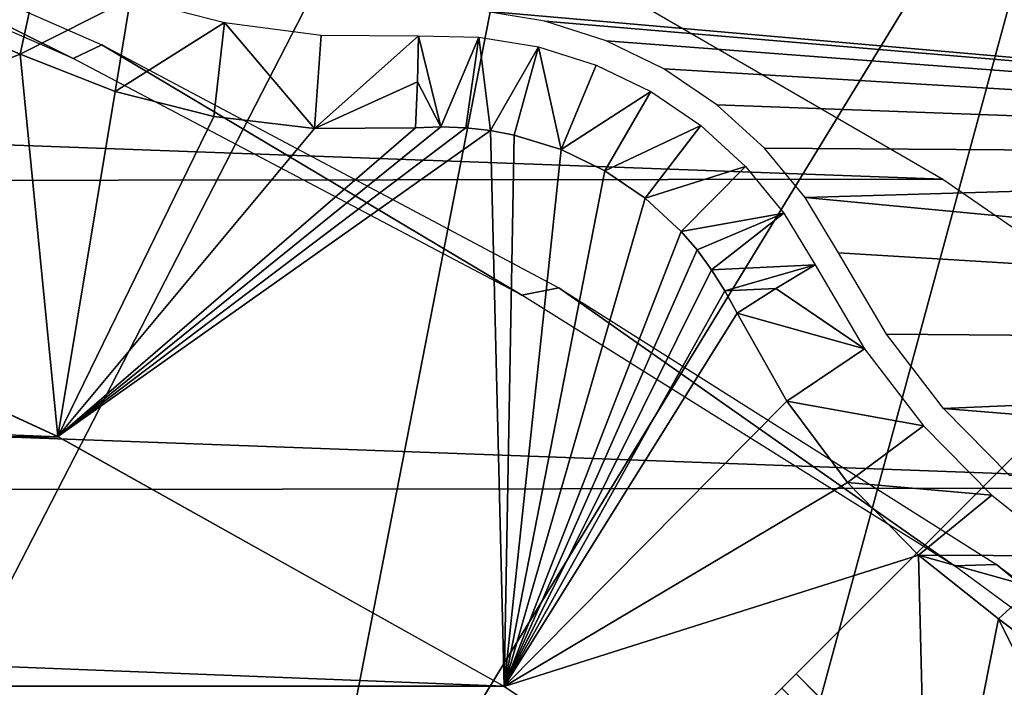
# Model space of a CAD drawing. Header units: millimetres. Extents: x -30.2 to 30.2, y -30.2 to 30.2.
# Tile 184 of 191: x 11 to 14.8, y 21 to 23.5. Entities that reach past the tile are written whole.
import ezdxf

# ---------------------------------------------------------------- set-up
doc = ezdxf.new("R2010")
doc.units = ezdxf.units.MM
doc.header["$LTSCALE"] = 81.481481
for name, color, linetype in [('1', 7, 'CONTINUOUS'), ('111', 7, 'CONTINUOUS'), ('140', 7, 'CONTINUOUS'), ('18', 7, 'CONTINUOUS'), ('19', 7, 'CONTINUOUS'), ('2', 7, 'CONTINUOUS'), ('254', 7, 'CONTINUOUS'), ('255', 7, 'CONTINUOUS'), ('256', 7, 'CONTINUOUS'), ('259', 7, 'CONTINUOUS'), ('27', 7, 'CONTINUOUS'), ('36', 7, 'CONTINUOUS'), ('48', 7, 'CONTINUOUS'), ('49', 7, 'CONTINUOUS'), ('64', 7, 'CONTINUOUS'), ('79', 7, 'CONTINUOUS')]:
    doc.layers.add(name, color=color, linetype=linetype)

msp = doc.modelspace()

# ---------------------------------------------------------------- linework, layer by layer
at = {"layer": '1', "color": 251, "linetype": 'Continuous', "true_color": 0x4c4c4c}
for points in [[(-14.5787, 22.8761, 4.4), (-12.8019, 23.9135, 4.4), (14.524, 22.9109, 4.4), (-14.5787, 22.8761, 4.4)], [(14.524, 22.9109, 4.4), (-12.8019, 23.9135, 4.4), (12.7446, 23.9442, 4.4), (14.524, 22.9109, 4.4)], [(16.218, 21.7441, 4.4), (-14.5787, 22.8761, 4.4), (14.524, 22.9109, 4.4), (16.218, 21.7441, 4.4)], [(-16.271, 21.7042, 4.4), (-14.5787, 22.8761, 4.4), (16.218, 21.7441, 4.4), (-16.271, 21.7042, 4.4)], [(17.8188, 20.4535, 4.4), (-16.271, 21.7042, 4.4), (16.218, 21.7441, 4.4), (17.8188, 20.4535, 4.4)], [(-17.8692, 20.4093, 4.4), (-16.271, 21.7042, 4.4), (17.8188, 20.4535, 4.4), (-17.8692, 20.4093, 4.4)]]:
    msp.add_3dface(points, dxfattribs=at)
at = {"layer": '111', "color": 251, "linetype": 'Continuous', "true_color": 0x4c4c4c}
for points in [[(11.491, 19.903, -212.7), (10.1559, 20.6163, -212.7), (10.5921, 21.1207, -138.7), (11.491, 19.903, -212.7)], [(12.0344, 20.3334, -138.7), (11.491, 19.903, -212.7), (10.5921, 21.1207, -138.7), (12.0344, 20.3334, -138.7)]]:
    msp.add_3dface(points, dxfattribs=at)
at = {"layer": '140', "color": 251, "linetype": 'Continuous', "true_color": 0x4c4c4c}
for points in [[(9.4808, 24.1323, -138.7), (9.5513, 24.2058, -136), (11.2343, 23.3676, -138.7), (9.4808, 24.1323, -138.7)], [(9.5513, 24.2058, -136), (11.3436, 23.4195, -136), (11.2343, 23.3676, -138.7), (9.5513, 24.2058, -136)], [(11.2343, 23.3676, -138.7), (11.3436, 23.4195, -136), (12.9313, 22.4729, -138.7), (11.2343, 23.3676, -138.7)], [(11.3436, 23.4195, -136), (13.0723, 22.5004, -136), (12.9313, 22.4729, -138.7), (11.3436, 23.4195, -136)], [(12.9313, 22.4729, -138.7), (13.0723, 22.5004, -136), (14.5682, 21.4481, -138.7), (12.9313, 22.4729, -138.7)], [(13.0723, 22.5004, -136), (14.7276, 21.4534, -136), (14.5682, 21.4481, -138.7), (13.0723, 22.5004, -136)], [(14.5682, 21.4481, -138.7), (14.7276, 21.4534, -136), (16.1322, 20.2979, -138.7), (14.5682, 21.4481, -138.7)], [(14.7276, 21.4534, -136), (16.3003, 20.2842, -136), (16.1322, 20.2979, -138.7), (14.7276, 21.4534, -136)]]:
    msp.add_3dface(points, dxfattribs=at)
at = {"layer": '18', "color": 251, "linetype": 'Continuous', "true_color": 0x4c4c4c}
msp.add_3dface([(16.2195, 20.1379, -136), (14.7346, 21.2486, -136), (14.8661, 21.3679, -131.0481), (16.2195, 20.1379, -136)], dxfattribs=at)
at = {"layer": '19', "color": 251, "linetype": 'Continuous', "true_color": 0x4c4c4c}
msp.add_3dface([(11.0345, 23.3849, -136), (9.3302, 24.1155, -136), (11.0721, 23.5584, -131.0481), (11.0345, 23.3849, -136)], dxfattribs=at)
at = {"layer": '2', "color": 251, "linetype": 'Continuous', "true_color": 0x4c4c4c}
for points in [[(11.3272, 26.6552, 6.0125), (9.3513, 27.4109, 6.0125), (9.0711, 21.3461, 6.367), (11.3272, 26.6552, 6.0125)], [(10.6051, 20.627, 6.367), (11.3272, 26.6552, 6.0125), (9.0711, 21.3461, 6.367), (10.6051, 20.627, 6.367)], [(13.2427, 25.7572, 6.0125), (11.3272, 26.6552, 6.0125), (10.6051, 20.627, 6.367), (13.2427, 25.7572, 6.0125)], [(12.0824, 19.7978, 6.367), (13.2427, 25.7572, 6.0125), (10.6051, 20.627, 6.367), (12.0824, 19.7978, 6.367)], [(15.0875, 24.7219, 6.0125), (13.2427, 25.7572, 6.0125), (12.0824, 19.7978, 6.367), (15.0875, 24.7219, 6.0125)], [(13.4954, 18.8631, 6.367), (15.0875, 24.7219, 6.0125), (12.0824, 19.7978, 6.367), (13.4954, 18.8631, 6.367)], [(16.8519, 23.5546, 6.0125), (15.0875, 24.7219, 6.0125), (13.4954, 18.8631, 6.367), (16.8519, 23.5546, 6.0125)], [(14.8363, 17.8276, 6.367), (16.8519, 23.5546, 6.0125), (13.4954, 18.8631, 6.367), (14.8363, 17.8276, 6.367)]]:
    msp.add_3dface(points, dxfattribs=at)
at = {"layer": '254', "color": 25, "linetype": 'Continuous', "true_color": 0x996633}
for points in [[(13.6427, 20.7138, -212.3913), (20.1284, 27.1995, -190.2479), (20.455, 27.5261, -190.4393), (13.6427, 20.7138, -212.3913)], [(13.9694, 21.0405, -212.5827), (13.6427, 20.7138, -212.3913), (20.455, 27.5261, -190.4393), (13.9694, 21.0405, -212.5827)], [(12.5644, 19.6355, -213.2), (13.4514, 20.5225, -212.6619), (13.9694, 21.0405, -212.5827), (12.5644, 19.6355, -213.2)], [(13.9148, 20.9859, -212.732), (12.5644, 19.6355, -213.2), (13.9694, 21.0405, -212.5827), (13.9148, 20.9859, -212.732)], [(13.4514, 20.5225, -212.6619), (13.5125, 20.5836, -212.6157), (13.9694, 21.0405, -212.5827), (13.4514, 20.5225, -212.6619)], [(13.5125, 20.5836, -212.6157), (13.5661, 20.6372, -212.5536), (13.9694, 21.0405, -212.5827), (13.5125, 20.5836, -212.6157)], [(13.5661, 20.6372, -212.5536), (13.6101, 20.6811, -212.4778), (13.9694, 21.0405, -212.5827), (13.5661, 20.6372, -212.5536)], [(13.6101, 20.6811, -212.4778), (13.6427, 20.7138, -212.3913), (13.9694, 21.0405, -212.5827), (13.6101, 20.6811, -212.4778)]]:
    msp.add_3dface(points, dxfattribs=at)
at = {"layer": '255', "color": 25, "linetype": 'Continuous', "true_color": 0x996633}
for points in [[(20.9859, 13.9148, -212.732), (13.9148, 20.9859, -212.732), (13.9694, 21.0405, -212.5827), (20.9859, 13.9148, -212.732)], [(21.0405, 13.9694, -212.5827), (20.9859, 13.9148, -212.732), (13.9694, 21.0405, -212.5827), (21.0405, 13.9694, -212.5827)]]:
    msp.add_3dface(points, dxfattribs=at)
at = {"layer": '256', "color": 25, "linetype": 'Continuous', "true_color": 0x996633}
msp.add_3dface([(21.0405, 13.9694, -212.5827), (13.9694, 21.0405, -212.5827), (20.455, 27.5261, -190.4393), (21.0405, 13.9694, -212.5827)], dxfattribs=at)
at = {"layer": '259', "color": 25, "linetype": 'Continuous', "true_color": 0x996633}
msp.add_3dface([(27.1995, 20.1284, -190.2479), (20.1284, 27.1995, -190.2479), (13.6427, 20.7138, -212.3913), (27.1995, 20.1284, -190.2479)], dxfattribs=at)
at = {"layer": '27', "color": 251, "linetype": 'Continuous', "true_color": 0x4c4c4c}
for points in [[(9.3302, 24.1155, -136), (11.0345, 23.3849, -136), (9.423, 22.7463, -136), (9.3302, 24.1155, -136)], [(9.423, 22.7463, -136), (11.0345, 23.3849, -136), (11.1767, 21.9378, -136), (9.423, 22.7463, -136)], [(11.0345, 23.3849, -136), (11.3933, 23.2431, -136), (11.1767, 21.9378, -136), (11.0345, 23.3849, -136)], [(11.3933, 23.2431, -136), (11.7665, 23.1487, -136), (11.1767, 21.9378, -136), (11.3933, 23.2431, -136)], [(11.7665, 23.1487, -136), (12.1474, 23.1028, -136), (11.1767, 21.9378, -136), (11.7665, 23.1487, -136)], [(12.626, 23.1093, -136), (12.7203, 23.1055, -136), (11.1767, 21.9378, -136), (12.626, 23.1093, -136)], [(12.5298, 23.1063, -136), (12.626, 23.1093, -136), (11.1767, 21.9378, -136), (12.5298, 23.1063, -136)], [(12.1474, 23.1028, -136), (12.5298, 23.1063, -136), (11.1767, 21.9378, -136), (12.1474, 23.1028, -136)], [(12.7203, 23.1055, -136), (12.8127, 23.0951, -136), (11.1767, 21.9378, -136), (12.7203, 23.1055, -136)], [(11.1767, 21.9378, -136), (12.8127, 23.0951, -136), (12.8653, 20.9922, -136), (11.1767, 21.9378, -136)], [(12.8127, 23.0951, -136), (12.9032, 23.0781, -136), (12.8653, 20.9922, -136), (12.8127, 23.0951, -136)], [(12.9032, 23.0781, -136), (13.08, 23.0232, -136), (12.8653, 20.9922, -136), (12.9032, 23.0781, -136)], [(13.08, 23.0232, -136), (13.2462, 22.9431, -136), (12.8653, 20.9922, -136), (13.08, 23.0232, -136)], [(13.2462, 22.9431, -136), (13.3986, 22.8392, -136), (12.8653, 20.9922, -136), (13.2462, 22.9431, -136)], [(13.3986, 22.8392, -136), (13.5346, 22.7135, -136), (12.8653, 20.9922, -136), (13.3986, 22.8392, -136)], [(13.5346, 22.7135, -136), (13.5946, 22.6437, -136), (12.8653, 20.9922, -136), (13.5346, 22.7135, -136)], [(13.5946, 22.6437, -136), (13.6498, 22.5689, -136), (12.8653, 20.9922, -136), (13.5946, 22.6437, -136)], [(13.6498, 22.5689, -136), (13.7002, 22.4891, -136), (12.8653, 20.9922, -136), (13.6498, 22.5689, -136)], [(13.7002, 22.4891, -136), (13.7458, 22.4043, -136), (12.8653, 20.9922, -136), (13.7002, 22.4891, -136)], [(13.7458, 22.4043, -136), (13.9339, 22.0714, -136), (12.8653, 20.9922, -136), (13.7458, 22.4043, -136)], [(13.9339, 22.0714, -136), (14.1641, 21.7644, -136), (12.8653, 20.9922, -136), (13.9339, 22.0714, -136)], [(14.1641, 21.7644, -136), (14.4324, 21.4884, -136), (12.8653, 20.9922, -136), (14.1641, 21.7644, -136)], [(12.8653, 20.9922, -136), (14.4324, 21.4884, -136), (14.4713, 19.919, -136), (12.8653, 20.9922, -136)], [(14.4324, 21.4884, -136), (14.7346, 21.2486, -136), (14.4713, 19.919, -136), (14.4324, 21.4884, -136)], [(14.4713, 19.919, -136), (14.7346, 21.2486, -136), (15.9904, 18.7216, -136), (14.4713, 19.919, -136)], [(14.7346, 21.2486, -136), (16.2195, 20.1379, -136), (15.9904, 18.7216, -136), (14.7346, 21.2486, -136)]]:
    msp.add_3dface(points, dxfattribs=at)
at = {"layer": '36', "color": 251, "linetype": 'Continuous', "true_color": 0x4c4c4c}
for points in [[(12.5404, 23.4532, -126.0965), (12.626, 23.1093, -136), (12.5371, 23.2798, -131.0479), (12.5404, 23.4532, -126.0965)], [(12.7692, 23.4489, -126.0965), (12.626, 23.1093, -136), (12.5404, 23.4532, -126.0965), (12.7692, 23.4489, -126.0965)], [(12.7203, 23.1055, -136), (12.626, 23.1093, -136), (12.7692, 23.4489, -126.0965), (12.7203, 23.1055, -136)], [(12.8127, 23.0951, -136), (12.7203, 23.1055, -136), (12.7692, 23.4489, -126.0965), (12.8127, 23.0951, -136)], [(12.9951, 23.4117, -126.0965), (12.8127, 23.0951, -136), (12.7692, 23.4489, -126.0965), (12.9951, 23.4117, -126.0965)], [(12.9032, 23.0781, -136), (12.8127, 23.0951, -136), (12.9951, 23.4117, -126.0965), (12.9032, 23.0781, -136)], [(13.08, 23.0232, -136), (12.9032, 23.0781, -136), (12.9951, 23.4117, -126.0965), (13.08, 23.0232, -136)], [(13.2132, 23.3425, -126.0965), (13.08, 23.0232, -136), (12.9951, 23.4117, -126.0965), (13.2132, 23.3425, -126.0965)], [(13.4192, 23.2427, -126.0965), (13.08, 23.0232, -136), (13.2132, 23.3425, -126.0965), (13.4192, 23.2427, -126.0965)], [(12.626, 23.1093, -136), (12.5298, 23.1063, -136), (12.5371, 23.2798, -131.0479), (12.626, 23.1093, -136)], [(13.2462, 22.9431, -136), (13.08, 23.0232, -136), (13.4192, 23.2427, -126.0965), (13.2462, 22.9431, -136)], [(13.6086, 23.1142, -126.0965), (13.2462, 22.9431, -136), (13.4192, 23.2427, -126.0965), (13.6086, 23.1142, -126.0965)], [(13.3986, 22.8392, -136), (13.2462, 22.9431, -136), (13.6086, 23.1142, -126.0965), (13.3986, 22.8392, -136)], [(13.7776, 22.9599, -126.0965), (13.3986, 22.8392, -136), (13.6086, 23.1142, -126.0965), (13.7776, 22.9599, -126.0965)], [(13.5346, 22.7135, -136), (13.3986, 22.8392, -136), (13.7776, 22.9599, -126.0965), (13.5346, 22.7135, -136)], [(13.9227, 22.7829, -126.0965), (13.5346, 22.7135, -136), (13.7776, 22.9599, -126.0965), (13.9227, 22.7829, -126.0965)], [(13.5946, 22.6437, -136), (13.5346, 22.7135, -136), (13.9227, 22.7829, -126.0965), (13.5946, 22.6437, -136)], [(13.6498, 22.5689, -136), (13.5946, 22.6437, -136), (13.9227, 22.7829, -126.0965), (13.6498, 22.5689, -136)], [(14.0409, 22.5869, -126.0965), (13.6498, 22.5689, -136), (13.9227, 22.7829, -126.0965), (14.0409, 22.5869, -126.0965)], [(13.7002, 22.4891, -136), (13.6498, 22.5689, -136), (14.0409, 22.5869, -126.0965), (13.7002, 22.4891, -136)], [(13.8923, 22.4974, -131.0479), (13.7002, 22.4891, -136), (14.0409, 22.5869, -126.0965), (13.8923, 22.4974, -131.0479)], [(13.7458, 22.4043, -136), (13.7002, 22.4891, -136), (13.8923, 22.4974, -131.0479), (13.7458, 22.4043, -136)]]:
    msp.add_3dface(points, dxfattribs=at)
at = {"layer": '48', "color": 251, "linetype": 'Continuous', "true_color": 0x4c4c4c}
for points in [[(11.0345, 23.3849, -136), (11.0721, 23.5584, -131.0481), (11.4517, 23.5965, -126.0964), (11.0345, 23.3849, -136)], [(11.3933, 23.2431, -136), (11.0345, 23.3849, -136), (11.4517, 23.5965, -126.0964), (11.3933, 23.2431, -136)], [(11.8078, 23.5042, -126.0964), (11.3933, 23.2431, -136), (11.4517, 23.5965, -126.0964), (11.8078, 23.5042, -126.0964)], [(11.7665, 23.1487, -136), (11.3933, 23.2431, -136), (11.8078, 23.5042, -126.0964), (11.7665, 23.1487, -136)], [(12.1474, 23.1028, -136), (11.7665, 23.1487, -136), (11.8078, 23.5042, -126.0964), (12.1474, 23.1028, -136)], [(12.1726, 23.4562, -126.0964), (12.1474, 23.1028, -136), (11.8078, 23.5042, -126.0964), (12.1726, 23.4562, -126.0964)], [(12.5404, 23.4532, -126.0965), (12.1474, 23.1028, -136), (12.1726, 23.4562, -126.0964), (12.5404, 23.4532, -126.0965)], [(12.1474, 23.1028, -136), (12.5404, 23.4532, -126.0965), (12.5371, 23.2798, -131.0479), (12.1474, 23.1028, -136)], [(12.5298, 23.1063, -136), (12.1474, 23.1028, -136), (12.5371, 23.2798, -131.0479), (12.5298, 23.1063, -136)]]:
    msp.add_3dface(points, dxfattribs=at)
at = {"layer": '49', "color": 251, "linetype": 'Continuous', "true_color": 0x4c4c4c}
for points in [[(13.8923, 22.4974, -131.0479), (14.0409, 22.5869, -126.0965), (14.2274, 22.2698, -126.0964), (13.8923, 22.4974, -131.0479)], [(13.7458, 22.4043, -136), (13.8923, 22.4974, -131.0479), (14.2274, 22.2698, -126.0964), (13.7458, 22.4043, -136)], [(13.9339, 22.0714, -136), (13.7458, 22.4043, -136), (14.2274, 22.2698, -126.0964), (13.9339, 22.0714, -136)], [(14.4513, 21.978, -126.0964), (13.9339, 22.0714, -136), (14.2274, 22.2698, -126.0964), (14.4513, 21.978, -126.0964)], [(14.1641, 21.7644, -136), (13.9339, 22.0714, -136), (14.4513, 21.978, -126.0964), (14.1641, 21.7644, -136)], [(14.7093, 21.7157, -126.0964), (14.1641, 21.7644, -136), (14.4513, 21.978, -126.0964), (14.7093, 21.7157, -126.0964)], [(14.4324, 21.4884, -136), (14.1641, 21.7644, -136), (14.7093, 21.7157, -126.0964), (14.4324, 21.4884, -136)], [(14.9975, 21.4871, -126.0965), (14.4324, 21.4884, -136), (14.7093, 21.7157, -126.0964), (14.9975, 21.4871, -126.0965)], [(14.8661, 21.3679, -131.0481), (14.7346, 21.2486, -136), (14.4324, 21.4884, -136), (14.8661, 21.3679, -131.0481)], [(14.9975, 21.4871, -126.0965), (14.8661, 21.3679, -131.0481), (14.4324, 21.4884, -136), (14.9975, 21.4871, -126.0965)]]:
    msp.add_3dface(points, dxfattribs=at)
at = {"layer": '64', "color": 251, "linetype": 'Continuous', "true_color": 0x4c4c4c}
for points in [[(19.1142, 22.9917, -126), (12.78, 23.5482, -126), (18.2623, 23.6741, -126), (19.1142, 22.9917, -126)], [(13.0187, 23.5088, -126), (12.78, 23.5482, -126), (19.1142, 22.9917, -126), (13.0187, 23.5088, -126)], [(13.2508, 23.4351, -126), (13.0187, 23.5088, -126), (19.1142, 22.9917, -126), (13.2508, 23.4351, -126)], [(13.4691, 23.3291, -126), (13.2508, 23.4351, -126), (19.1142, 22.9917, -126), (13.4691, 23.3291, -126)], [(13.6699, 23.1931, -126), (13.4691, 23.3291, -126), (19.1142, 22.9917, -126), (13.6699, 23.1931, -126)], [(13.8499, 23.0289, -126), (13.6699, 23.1931, -126), (19.1142, 22.9917, -126), (13.8499, 23.0289, -126)], [(14.0033, 22.8419, -126), (13.8499, 23.0289, -126), (19.1142, 22.9917, -126), (14.0033, 22.8419, -126)], [(19.9402, 22.2794, -126), (14.0033, 22.8419, -126), (19.1142, 22.9917, -126), (19.9402, 22.2794, -126)], [(14.1299, 22.6322, -126), (14.0033, 22.8419, -126), (19.9402, 22.2794, -126), (14.1299, 22.6322, -126)], [(14.3105, 22.3253, -126), (14.1299, 22.6322, -126), (19.9402, 22.2794, -126), (14.3105, 22.3253, -126)], [(14.5268, 22.0436, -126), (14.3105, 22.3253, -126), (19.9402, 22.2794, -126), (14.5268, 22.0436, -126)], [(20.7377, 21.5391, -126), (14.5268, 22.0436, -126), (19.9402, 22.2794, -126), (20.7377, 21.5391, -126)], [(14.7758, 21.7904, -126), (14.5268, 22.0436, -126), (20.7377, 21.5391, -126), (14.7758, 21.7904, -126)]]:
    msp.add_3dface(points, dxfattribs=at)
at = {"layer": '79', "color": 251, "linetype": 'Continuous', "true_color": 0x4c4c4c}
for points in [[(-9.421, 22.7472, -120), (11.1784, 21.9368, -120), (-11.1784, 21.9368, -120), (-9.421, 22.7472, -120)], [(9.421, 22.7472, -120), (11.1784, 21.9368, -120), (-9.421, 22.7472, -120), (9.421, 22.7472, -120)], [(-11.1784, 21.9368, -120), (12.8633, 20.9934, -120), (-12.8633, 20.9934, -120), (-11.1784, 21.9368, -120)], [(11.1784, 21.9368, -120), (12.8633, 20.9934, -120), (-11.1784, 21.9368, -120), (11.1784, 21.9368, -120)], [(-12.8633, 20.9934, -120), (14.4727, 19.9179, -120), (-14.4727, 19.9179, -120), (-12.8633, 20.9934, -120)], [(12.8633, 20.9934, -120), (14.4727, 19.9179, -120), (-12.8633, 20.9934, -120), (12.8633, 20.9934, -120)]]:
    msp.add_3dface(points, dxfattribs=at)

doc.saveas('drawing.dxf')
